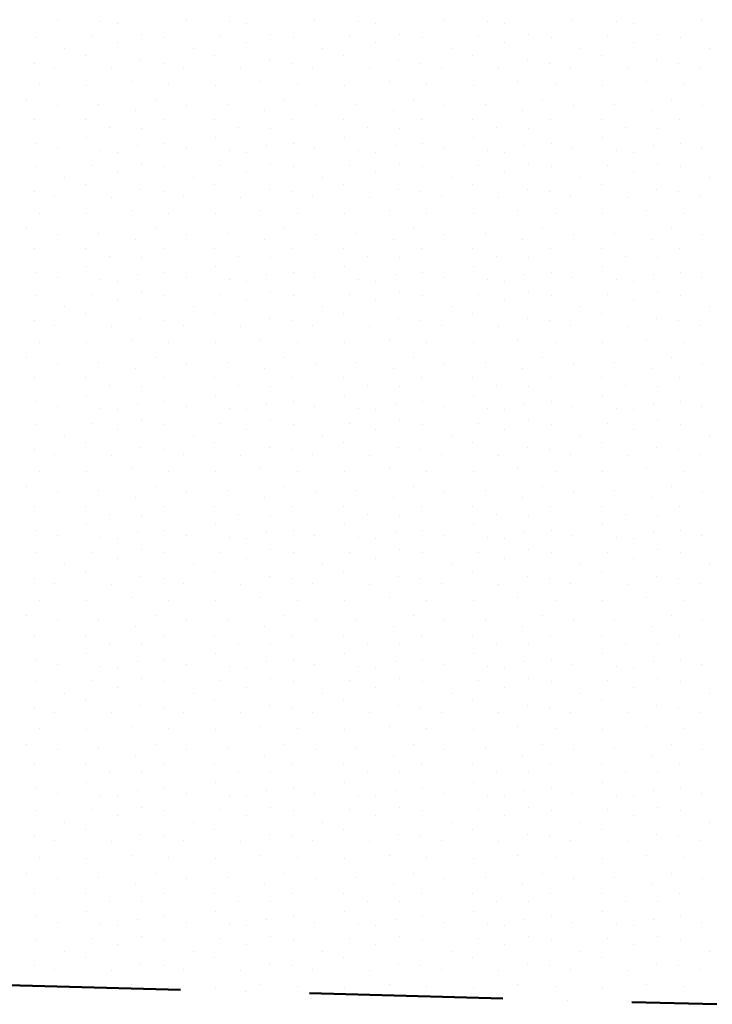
# Model space of a CAD drawing. Header units: millimetres. Extents: x -211955 to 157391, y -241491 to 94238.
# Tile 56 of 138: x 2918 to 3992, y -67012 to -65485. Entities that reach past the tile are written whole.
import ezdxf

# ---------------------------------------------------------------- set-up
doc = ezdxf.new("R2010")
doc.units = ezdxf.units.MM
doc.linetypes.add('Cerchovana_1', pattern=[500, 300, -100, 0, -100])
doc.layers.add('XR$3$SITUACE - BOURÁNÍ_1', color=7, linetype='Continuous', lineweight=25)

# ---------------------------------------------------------------- blocks, each defined once
blk = doc.blocks.new('VZOR_0')
at = {"layer": 'XR$3$SITUACE - BOURÁNÍ_1', "color": 204, "linetype": 'Continuous', "lineweight": 13}
for p, q in [((2975.4, -65484.6), (2975.4, -65484.6)), ((3043.4, -65487.8), (3043.4, -65487.8)), ((3069.8, -65490), (3069.8, -65490)), ((3175.4, -65484.6), (3175.4, -65484.6)), ((3243.4, -65487.8), (3243.4, -65487.8)), ((3269.8, -65490), (3269.8, -65490)), ((3375.4, -65484.6), (3375.4, -65484.6)), ((3443.4, -65487.8), (3443.4, -65487.8)), ((3469.8, -65490), (3469.8, -65490)), ((3575.4, -65484.6), (3575.4, -65484.6)), ((3643.4, -65487.8), (3643.4, -65487.8)), ((3669.8, -65490), (3669.8, -65490)), ((3775.4, -65484.6), (3775.4, -65484.6)), ((3843.4, -65487.8), (3843.4, -65487.8)), ((3869.8, -65490), (3869.8, -65490)), ((3975.4, -65484.6), (3975.4, -65484.6)), ((2942.8, -65511.8), (2942.8, -65511.8)), ((3028.8, -65510.4), (3028.8, -65510.4)), ((3068.8, -65519.8), (3068.8, -65519.8)), ((3107, -65507), (3107, -65507)), ((3142.8, -65511.8), (3142.8, -65511.8)), ((3228.8, -65510.4), (3228.8, -65510.4)), ((3268.8, -65519.8), (3268.8, -65519.8)), ((3307, -65507), (3307, -65507)), ((3342.8, -65511.8), (3342.8, -65511.8)), ((3428.8, -65510.4), (3428.8, -65510.4)), ((3468.8, -65519.8), (3468.8, -65519.8)), ((3507, -65507), (3507, -65507)), ((3542.8, -65511.8), (3542.8, -65511.8)), ((3628.8, -65510.4), (3628.8, -65510.4)), ((3668.8, -65519.8), (3668.8, -65519.8)), ((3707, -65507), (3707, -65507)), ((3742.8, -65511.8), (3742.8, -65511.8)), ((3828.8, -65510.4), (3828.8, -65510.4)), ((3868.8, -65519.8), (3868.8, -65519.8)), ((3907, -65507), (3907, -65507)), ((3942.8, -65511.8), (3942.8, -65511.8)), ((2987, -65529.6), (2987, -65529.6)), ((3187, -65529.6), (3187, -65529.6)), ((3387, -65529.6), (3387, -65529.6)), ((3587, -65529.6), (3587, -65529.6)), ((3787, -65529.6), (3787, -65529.6)), ((3987, -65529.6), (3987, -65529.6)), ((2939.8, -65551.8), (2939.8, -65551.8)), ((3020, -65540), (3020, -65540)), ((3105.4, -65548.4), (3105.4, -65548.4)), ((3139.8, -65551.8), (3139.8, -65551.8)), ((3220, -65540), (3220, -65540)), ((3305.4, -65548.4), (3305.4, -65548.4)), ((3339.8, -65551.8), (3339.8, -65551.8)), ((3420, -65540), (3420, -65540)), ((3505.4, -65548.4), (3505.4, -65548.4)), ((3539.8, -65551.8), (3539.8, -65551.8)), ((3620, -65540), (3620, -65540)), ((3705.4, -65548.4), (3705.4, -65548.4)), ((3739.8, -65551.8), (3739.8, -65551.8)), ((3820, -65540), (3820, -65540)), ((3905.4, -65548.4), (3905.4, -65548.4)), ((3939.8, -65551.8), (3939.8, -65551.8)), ((2972, -65558.6), (2972, -65558.6)), ((3060, -65560), (3060, -65560)), ((3172, -65558.6), (3172, -65558.6)), ((3260, -65560), (3260, -65560)), ((3372, -65558.6), (3372, -65558.6)), ((3460, -65560), (3460, -65560)), ((3572, -65558.6), (3572, -65558.6)), ((3660, -65560), (3660, -65560)), ((3772, -65558.6), (3772, -65558.6)), ((3860, -65560), (3860, -65560)), ((3972, -65558.6), (3972, -65558.6)), ((3090.2, -65580.8), (3090.2, -65580.8)), ((3290.2, -65580.8), (3290.2, -65580.8)), ((3490.2, -65580.8), (3490.2, -65580.8)), ((3690.2, -65580.8), (3690.2, -65580.8)), ((3890.2, -65580.8), (3890.2, -65580.8)), ((2948.8, -65584.8), (2948.8, -65584.8)), ((3021.8, -65586), (3021.8, -65586)), ((3148.8, -65584.8), (3148.8, -65584.8)), ((3221.8, -65586), (3221.8, -65586)), ((3348.8, -65584.8), (3348.8, -65584.8)), ((3421.8, -65586), (3421.8, -65586)), ((3548.8, -65584.8), (3548.8, -65584.8)), ((3621.8, -65586), (3621.8, -65586)), ((3748.8, -65584.8), (3748.8, -65584.8)), ((3821.8, -65586), (3821.8, -65586)), ((3948.8, -65584.8), (3948.8, -65584.8)), ((2928, -65608.4), (2928, -65608.4)), ((3128, -65608.4), (3128, -65608.4)), ((3328, -65608.4), (3328, -65608.4)), ((3528, -65608.4), (3528, -65608.4)), ((3728, -65608.4), (3728, -65608.4)), ((3928, -65608.4), (3928, -65608.4)), ((2976.2, -65617.2), (2976.2, -65617.2)), ((3039.6, -65615.6), (3039.6, -65615.6)), ((3097.4, -65625.8), (3097.4, -65625.8)), ((3176.2, -65617.2), (3176.2, -65617.2)), ((3239.6, -65615.6), (3239.6, -65615.6)), ((3297.4, -65625.8), (3297.4, -65625.8)), ((3376.2, -65617.2), (3376.2, -65617.2)), ((3439.6, -65615.6), (3439.6, -65615.6)), ((3497.4, -65625.8), (3497.4, -65625.8)), ((3576.2, -65617.2), (3576.2, -65617.2)), ((3639.6, -65615.6), (3639.6, -65615.6)), ((3697.4, -65625.8), (3697.4, -65625.8)), ((3776.2, -65617.2), (3776.2, -65617.2)), ((3839.6, -65615.6), (3839.6, -65615.6)), ((3897.4, -65625.8), (3897.4, -65625.8)), ((3976.2, -65617.2), (3976.2, -65617.2)), ((2940, -65640), (2940, -65640)), ((3020, -65640), (3020, -65640)), ((3140, -65640), (3140, -65640)), ((3220, -65640), (3220, -65640)), ((3340, -65640), (3340, -65640)), ((3420, -65640), (3420, -65640)), ((3540, -65640), (3540, -65640)), ((3620, -65640), (3620, -65640)), ((3740, -65640), (3740, -65640)), ((3820, -65640), (3820, -65640)), ((3940, -65640), (3940, -65640)), ((3056.8, -65652.4), (3056.8, -65652.4)), ((3106.8, -65653), (3106.8, -65653)), ((3256.8, -65652.4), (3256.8, -65652.4)), ((3306.8, -65653), (3306.8, -65653)), ((3456.8, -65652.4), (3456.8, -65652.4)), ((3506.8, -65653), (3506.8, -65653)), ((3656.8, -65652.4), (3656.8, -65652.4)), ((3706.8, -65653), (3706.8, -65653)), ((3856.8, -65652.4), (3856.8, -65652.4)), ((3906.8, -65653), (3906.8, -65653)), ((3020.6, -65668), (3020.6, -65668)), ((3220.6, -65668), (3220.6, -65668)), ((3420.6, -65668), (3420.6, -65668)), ((3620.6, -65668), (3620.6, -65668)), ((3820.6, -65668), (3820.6, -65668)), ((2941.8, -65676.4), (2941.8, -65676.4)), ((2975.4, -65684.6), (2975.4, -65684.6)), ((3043.4, -65687.8), (3043.4, -65687.8)), ((3069.8, -65690), (3069.8, -65690)), ((3100, -65680), (3100, -65680)), ((3141.8, -65676.4), (3141.8, -65676.4)), ((3175.4, -65684.6), (3175.4, -65684.6)), ((3243.4, -65687.8), (3243.4, -65687.8)), ((3269.8, -65690), (3269.8, -65690)), ((3300, -65680), (3300, -65680)), ((3341.8, -65676.4), (3341.8, -65676.4)), ((3375.4, -65684.6), (3375.4, -65684.6)), ((3443.4, -65687.8), (3443.4, -65687.8)), ((3469.8, -65690), (3469.8, -65690)), ((3500, -65680), (3500, -65680)), ((3541.8, -65676.4), (3541.8, -65676.4)), ((3575.4, -65684.6), (3575.4, -65684.6)), ((3643.4, -65687.8), (3643.4, -65687.8)), ((3669.8, -65690), (3669.8, -65690)), ((3700, -65680), (3700, -65680)), ((3741.8, -65676.4), (3741.8, -65676.4)), ((3775.4, -65684.6), (3775.4, -65684.6)), ((3843.4, -65687.8), (3843.4, -65687.8)), ((3869.8, -65690), (3869.8, -65690)), ((3900, -65680), (3900, -65680)), ((3941.8, -65676.4), (3941.8, -65676.4)), ((3975.4, -65684.6), (3975.4, -65684.6)), ((2942.8, -65711.8), (2942.8, -65711.8)), ((3028.8, -65710.4), (3028.8, -65710.4)), ((3068.8, -65719.8), (3068.8, -65719.8)), ((3107, -65707), (3107, -65707)), ((3142.8, -65711.8), (3142.8, -65711.8)), ((3228.8, -65710.4), (3228.8, -65710.4)), ((3268.8, -65719.8), (3268.8, -65719.8)), ((3307, -65707), (3307, -65707)), ((3342.8, -65711.8), (3342.8, -65711.8)), ((3428.8, -65710.4), (3428.8, -65710.4)), ((3468.8, -65719.8), (3468.8, -65719.8)), ((3507, -65707), (3507, -65707)), ((3542.8, -65711.8), (3542.8, -65711.8)), ((3628.8, -65710.4), (3628.8, -65710.4)), ((3668.8, -65719.8), (3668.8, -65719.8)), ((3707, -65707), (3707, -65707)), ((3742.8, -65711.8), (3742.8, -65711.8)), ((3828.8, -65710.4), (3828.8, -65710.4)), ((3868.8, -65719.8), (3868.8, -65719.8)), ((3907, -65707), (3907, -65707)), ((3942.8, -65711.8), (3942.8, -65711.8)), ((2987, -65729.6), (2987, -65729.6)), ((3187, -65729.6), (3187, -65729.6)), ((3387, -65729.6), (3387, -65729.6)), ((3587, -65729.6), (3587, -65729.6)), ((3787, -65729.6), (3787, -65729.6)), ((3987, -65729.6), (3987, -65729.6)), ((3020, -65740), (3020, -65740)), ((3105.4, -65748.4), (3105.4, -65748.4)), ((3220, -65740), (3220, -65740)), ((3305.4, -65748.4), (3305.4, -65748.4)), ((3420, -65740), (3420, -65740)), ((3505.4, -65748.4), (3505.4, -65748.4)), ((3620, -65740), (3620, -65740)), ((3705.4, -65748.4), (3705.4, -65748.4)), ((3820, -65740), (3820, -65740)), ((3905.4, -65748.4), (3905.4, -65748.4)), ((2939.8, -65751.8), (2939.8, -65751.8)), ((2972, -65758.6), (2972, -65758.6)), ((3060, -65760), (3060, -65760)), ((3139.8, -65751.8), (3139.8, -65751.8)), ((3172, -65758.6), (3172, -65758.6)), ((3260, -65760), (3260, -65760)), ((3339.8, -65751.8), (3339.8, -65751.8)), ((3372, -65758.6), (3372, -65758.6)), ((3460, -65760), (3460, -65760)), ((3539.8, -65751.8), (3539.8, -65751.8)), ((3572, -65758.6), (3572, -65758.6)), ((3660, -65760), (3660, -65760)), ((3739.8, -65751.8), (3739.8, -65751.8)), ((3772, -65758.6), (3772, -65758.6)), ((3860, -65760), (3860, -65760)), ((3939.8, -65751.8), (3939.8, -65751.8)), ((3972, -65758.6), (3972, -65758.6)), ((3090.2, -65780.8), (3090.2, -65780.8)), ((3290.2, -65780.8), (3290.2, -65780.8)), ((3490.2, -65780.8), (3490.2, -65780.8)), ((3690.2, -65780.8), (3690.2, -65780.8)), ((3890.2, -65780.8), (3890.2, -65780.8)), ((2948.8, -65784.8), (2948.8, -65784.8)), ((3021.8, -65786), (3021.8, -65786)), ((3148.8, -65784.8), (3148.8, -65784.8)), ((3221.8, -65786), (3221.8, -65786)), ((3348.8, -65784.8), (3348.8, -65784.8)), ((3421.8, -65786), (3421.8, -65786)), ((3548.8, -65784.8), (3548.8, -65784.8)), ((3621.8, -65786), (3621.8, -65786)), ((3748.8, -65784.8), (3748.8, -65784.8)), ((3821.8, -65786), (3821.8, -65786)), ((3948.8, -65784.8), (3948.8, -65784.8)), ((2928, -65808.4), (2928, -65808.4)), ((3128, -65808.4), (3128, -65808.4)), ((3328, -65808.4), (3328, -65808.4)), ((3528, -65808.4), (3528, -65808.4)), ((3728, -65808.4), (3728, -65808.4)), ((3928, -65808.4), (3928, -65808.4)), ((2976.2, -65817.2), (2976.2, -65817.2)), ((3039.6, -65815.6), (3039.6, -65815.6)), ((3097.4, -65825.8), (3097.4, -65825.8)), ((3176.2, -65817.2), (3176.2, -65817.2)), ((3239.6, -65815.6), (3239.6, -65815.6)), ((3297.4, -65825.8), (3297.4, -65825.8)), ((3376.2, -65817.2), (3376.2, -65817.2)), ((3439.6, -65815.6), (3439.6, -65815.6)), ((3497.4, -65825.8), (3497.4, -65825.8)), ((3576.2, -65817.2), (3576.2, -65817.2)), ((3639.6, -65815.6), (3639.6, -65815.6)), ((3697.4, -65825.8), (3697.4, -65825.8)), ((3776.2, -65817.2), (3776.2, -65817.2)), ((3839.6, -65815.6), (3839.6, -65815.6)), ((3897.4, -65825.8), (3897.4, -65825.8)), ((3976.2, -65817.2), (3976.2, -65817.2)), ((2940, -65840), (2940, -65840)), ((3020, -65840), (3020, -65840)), ((3140, -65840), (3140, -65840)), ((3220, -65840), (3220, -65840)), ((3340, -65840), (3340, -65840)), ((3420, -65840), (3420, -65840)), ((3540, -65840), (3540, -65840)), ((3620, -65840), (3620, -65840)), ((3740, -65840), (3740, -65840)), ((3820, -65840), (3820, -65840)), ((3940, -65840), (3940, -65840)), ((3056.8, -65852.4), (3056.8, -65852.4)), ((3106.8, -65853), (3106.8, -65853)), ((3256.8, -65852.4), (3256.8, -65852.4)), ((3306.8, -65853), (3306.8, -65853)), ((3456.8, -65852.4), (3456.8, -65852.4)), ((3506.8, -65853), (3506.8, -65853)), ((3656.8, -65852.4), (3656.8, -65852.4)), ((3706.8, -65853), (3706.8, -65853)), ((3856.8, -65852.4), (3856.8, -65852.4)), ((3906.8, -65853), (3906.8, -65853)), ((3020.6, -65868), (3020.6, -65868)), ((3220.6, -65868), (3220.6, -65868)), ((3420.6, -65868), (3420.6, -65868)), ((3620.6, -65868), (3620.6, -65868)), ((3820.6, -65868), (3820.6, -65868)), ((2941.8, -65876.4), (2941.8, -65876.4)), ((2975.4, -65884.6), (2975.4, -65884.6)), ((3043.4, -65887.8), (3043.4, -65887.8)), ((3100, -65880), (3100, -65880)), ((3141.8, -65876.4), (3141.8, -65876.4)), ((3175.4, -65884.6), (3175.4, -65884.6)), ((3243.4, -65887.8), (3243.4, -65887.8)), ((3300, -65880), (3300, -65880)), ((3341.8, -65876.4), (3341.8, -65876.4)), ((3375.4, -65884.6), (3375.4, -65884.6)), ((3443.4, -65887.8), (3443.4, -65887.8)), ((3500, -65880), (3500, -65880)), ((3541.8, -65876.4), (3541.8, -65876.4)), ((3575.4, -65884.6), (3575.4, -65884.6)), ((3643.4, -65887.8), (3643.4, -65887.8)), ((3700, -65880), (3700, -65880)), ((3741.8, -65876.4), (3741.8, -65876.4)), ((3775.4, -65884.6), (3775.4, -65884.6)), ((3843.4, -65887.8), (3843.4, -65887.8)), ((3900, -65880), (3900, -65880)), ((3941.8, -65876.4), (3941.8, -65876.4)), ((3975.4, -65884.6), (3975.4, -65884.6)), ((3069.8, -65890), (3069.8, -65890)), ((3269.8, -65890), (3269.8, -65890)), ((3469.8, -65890), (3469.8, -65890)), ((3669.8, -65890), (3669.8, -65890)), ((3869.8, -65890), (3869.8, -65890)), ((2942.8, -65911.8), (2942.8, -65911.8)), ((3028.8, -65910.4), (3028.8, -65910.4)), ((3107, -65907), (3107, -65907)), ((3142.8, -65911.8), (3142.8, -65911.8)), ((3228.8, -65910.4), (3228.8, -65910.4)), ((3307, -65907), (3307, -65907)), ((3342.8, -65911.8), (3342.8, -65911.8)), ((3428.8, -65910.4), (3428.8, -65910.4)), ((3507, -65907), (3507, -65907)), ((3542.8, -65911.8), (3542.8, -65911.8)), ((3628.8, -65910.4), (3628.8, -65910.4)), ((3707, -65907), (3707, -65907)), ((3742.8, -65911.8), (3742.8, -65911.8)), ((3828.8, -65910.4), (3828.8, -65910.4)), ((3907, -65907), (3907, -65907)), ((3942.8, -65911.8), (3942.8, -65911.8)), ((2987, -65929.6), (2987, -65929.6)), ((3068.8, -65919.8), (3068.8, -65919.8)), ((3187, -65929.6), (3187, -65929.6)), ((3268.8, -65919.8), (3268.8, -65919.8)), ((3387, -65929.6), (3387, -65929.6)), ((3468.8, -65919.8), (3468.8, -65919.8)), ((3587, -65929.6), (3587, -65929.6)), ((3668.8, -65919.8), (3668.8, -65919.8)), ((3787, -65929.6), (3787, -65929.6)), ((3868.8, -65919.8), (3868.8, -65919.8)), ((3987, -65929.6), (3987, -65929.6)), ((3020, -65940), (3020, -65940)), ((3105.4, -65948.4), (3105.4, -65948.4)), ((3220, -65940), (3220, -65940)), ((3305.4, -65948.4), (3305.4, -65948.4)), ((3420, -65940), (3420, -65940)), ((3505.4, -65948.4), (3505.4, -65948.4)), ((3620, -65940), (3620, -65940)), ((3705.4, -65948.4), (3705.4, -65948.4)), ((3820, -65940), (3820, -65940)), ((3905.4, -65948.4), (3905.4, -65948.4)), ((2939.8, -65951.8), (2939.8, -65951.8)), ((2972, -65958.6), (2972, -65958.6)), ((3060, -65960), (3060, -65960)), ((3139.8, -65951.8), (3139.8, -65951.8)), ((3172, -65958.6), (3172, -65958.6)), ((3260, -65960), (3260, -65960)), ((3339.8, -65951.8), (3339.8, -65951.8)), ((3372, -65958.6), (3372, -65958.6)), ((3460, -65960), (3460, -65960)), ((3539.8, -65951.8), (3539.8, -65951.8)), ((3572, -65958.6), (3572, -65958.6)), ((3660, -65960), (3660, -65960)), ((3739.8, -65951.8), (3739.8, -65951.8)), ((3772, -65958.6), (3772, -65958.6)), ((3860, -65960), (3860, -65960)), ((3939.8, -65951.8), (3939.8, -65951.8)), ((3972, -65958.6), (3972, -65958.6)), ((2948.8, -65984.8), (2948.8, -65984.8)), ((3021.8, -65986), (3021.8, -65986)), ((3090.2, -65980.8), (3090.2, -65980.8)), ((3148.8, -65984.8), (3148.8, -65984.8)), ((3221.8, -65986), (3221.8, -65986)), ((3290.2, -65980.8), (3290.2, -65980.8)), ((3348.8, -65984.8), (3348.8, -65984.8)), ((3421.8, -65986), (3421.8, -65986)), ((3490.2, -65980.8), (3490.2, -65980.8)), ((3548.8, -65984.8), (3548.8, -65984.8)), ((3621.8, -65986), (3621.8, -65986)), ((3690.2, -65980.8), (3690.2, -65980.8)), ((3748.8, -65984.8), (3748.8, -65984.8)), ((3821.8, -65986), (3821.8, -65986)), ((3890.2, -65980.8), (3890.2, -65980.8)), ((3948.8, -65984.8), (3948.8, -65984.8)), ((2928, -66008.4), (2928, -66008.4)), ((3128, -66008.4), (3128, -66008.4)), ((3328, -66008.4), (3328, -66008.4)), ((3528, -66008.4), (3528, -66008.4)), ((3728, -66008.4), (3728, -66008.4)), ((3928, -66008.4), (3928, -66008.4)), ((2976.2, -66017.2), (2976.2, -66017.2)), ((3039.6, -66015.6), (3039.6, -66015.6)), ((3097.4, -66025.8), (3097.4, -66025.8)), ((3176.2, -66017.2), (3176.2, -66017.2)), ((3239.6, -66015.6), (3239.6, -66015.6)), ((3297.4, -66025.8), (3297.4, -66025.8)), ((3376.2, -66017.2), (3376.2, -66017.2)), ((3439.6, -66015.6), (3439.6, -66015.6)), ((3497.4, -66025.8), (3497.4, -66025.8)), ((3576.2, -66017.2), (3576.2, -66017.2)), ((3639.6, -66015.6), (3639.6, -66015.6)), ((3697.4, -66025.8), (3697.4, -66025.8)), ((3776.2, -66017.2), (3776.2, -66017.2)), ((3839.6, -66015.6), (3839.6, -66015.6)), ((3897.4, -66025.8), (3897.4, -66025.8)), ((3976.2, -66017.2), (3976.2, -66017.2)), ((2940, -66040), (2940, -66040)), ((3020, -66040), (3020, -66040)), ((3140, -66040), (3140, -66040)), ((3220, -66040), (3220, -66040)), ((3340, -66040), (3340, -66040)), ((3420, -66040), (3420, -66040)), ((3540, -66040), (3540, -66040)), ((3620, -66040), (3620, -66040)), ((3740, -66040), (3740, -66040)), ((3820, -66040), (3820, -66040)), ((3940, -66040), (3940, -66040)), ((3056.8, -66052.4), (3056.8, -66052.4)), ((3106.8, -66053), (3106.8, -66053)), ((3256.8, -66052.4), (3256.8, -66052.4)), ((3306.8, -66053), (3306.8, -66053)), ((3456.8, -66052.4), (3456.8, -66052.4)), ((3506.8, -66053), (3506.8, -66053)), ((3656.8, -66052.4), (3656.8, -66052.4)), ((3706.8, -66053), (3706.8, -66053)), ((3856.8, -66052.4), (3856.8, -66052.4)), ((3906.8, -66053), (3906.8, -66053)), ((3020.6, -66068), (3020.6, -66068)), ((3220.6, -66068), (3220.6, -66068)), ((3420.6, -66068), (3420.6, -66068)), ((3620.6, -66068), (3620.6, -66068)), ((3820.6, -66068), (3820.6, -66068)), ((2941.8, -66076.4), (2941.8, -66076.4)), ((2975.4, -66084.6), (2975.4, -66084.6)), ((3100, -66080), (3100, -66080)), ((3141.8, -66076.4), (3141.8, -66076.4)), ((3175.4, -66084.6), (3175.4, -66084.6)), ((3300, -66080), (3300, -66080)), ((3341.8, -66076.4), (3341.8, -66076.4)), ((3375.4, -66084.6), (3375.4, -66084.6)), ((3500, -66080), (3500, -66080)), ((3541.8, -66076.4), (3541.8, -66076.4)), ((3575.4, -66084.6), (3575.4, -66084.6)), ((3700, -66080), (3700, -66080)), ((3741.8, -66076.4), (3741.8, -66076.4)), ((3775.4, -66084.6), (3775.4, -66084.6)), ((3900, -66080), (3900, -66080)), ((3941.8, -66076.4), (3941.8, -66076.4)), ((3975.4, -66084.6), (3975.4, -66084.6)), ((3043.4, -66087.8), (3043.4, -66087.8)), ((3069.8, -66090), (3069.8, -66090)), ((3243.4, -66087.8), (3243.4, -66087.8)), ((3269.8, -66090), (3269.8, -66090)), ((3443.4, -66087.8), (3443.4, -66087.8)), ((3469.8, -66090), (3469.8, -66090)), ((3643.4, -66087.8), (3643.4, -66087.8)), ((3669.8, -66090), (3669.8, -66090)), ((3843.4, -66087.8), (3843.4, -66087.8)), ((3869.8, -66090), (3869.8, -66090)), ((2942.8, -66111.8), (2942.8, -66111.8)), ((3028.8, -66110.4), (3028.8, -66110.4)), ((3107, -66107), (3107, -66107)), ((3142.8, -66111.8), (3142.8, -66111.8)), ((3228.8, -66110.4), (3228.8, -66110.4)), ((3307, -66107), (3307, -66107)), ((3342.8, -66111.8), (3342.8, -66111.8)), ((3428.8, -66110.4), (3428.8, -66110.4)), ((3507, -66107), (3507, -66107)), ((3542.8, -66111.8), (3542.8, -66111.8)), ((3628.8, -66110.4), (3628.8, -66110.4)), ((3707, -66107), (3707, -66107)), ((3742.8, -66111.8), (3742.8, -66111.8)), ((3828.8, -66110.4), (3828.8, -66110.4)), ((3907, -66107), (3907, -66107)), ((3942.8, -66111.8), (3942.8, -66111.8)), ((2987, -66129.6), (2987, -66129.6)), ((3068.8, -66119.8), (3068.8, -66119.8)), ((3187, -66129.6), (3187, -66129.6)), ((3268.8, -66119.8), (3268.8, -66119.8)), ((3387, -66129.6), (3387, -66129.6)), ((3468.8, -66119.8), (3468.8, -66119.8)), ((3587, -66129.6), (3587, -66129.6)), ((3668.8, -66119.8), (3668.8, -66119.8)), ((3787, -66129.6), (3787, -66129.6)), ((3868.8, -66119.8), (3868.8, -66119.8)), ((3987, -66129.6), (3987, -66129.6)), ((3020, -66140), (3020, -66140)), ((3105.4, -66148.4), (3105.4, -66148.4)), ((3220, -66140), (3220, -66140)), ((3305.4, -66148.4), (3305.4, -66148.4)), ((3420, -66140), (3420, -66140)), ((3505.4, -66148.4), (3505.4, -66148.4)), ((3620, -66140), (3620, -66140)), ((3705.4, -66148.4), (3705.4, -66148.4)), ((3820, -66140), (3820, -66140)), ((3905.4, -66148.4), (3905.4, -66148.4)), ((2939.8, -66151.8), (2939.8, -66151.8)), ((2972, -66158.6), (2972, -66158.6)), ((3060, -66160), (3060, -66160)), ((3139.8, -66151.8), (3139.8, -66151.8)), ((3172, -66158.6), (3172, -66158.6)), ((3260, -66160), (3260, -66160)), ((3339.8, -66151.8), (3339.8, -66151.8)), ((3372, -66158.6), (3372, -66158.6)), ((3460, -66160), (3460, -66160)), ((3539.8, -66151.8), (3539.8, -66151.8)), ((3572, -66158.6), (3572, -66158.6)), ((3660, -66160), (3660, -66160)), ((3739.8, -66151.8), (3739.8, -66151.8)), ((3772, -66158.6), (3772, -66158.6)), ((3860, -66160), (3860, -66160)), ((3939.8, -66151.8), (3939.8, -66151.8)), ((3972, -66158.6), (3972, -66158.6)), ((2948.8, -66184.8), (2948.8, -66184.8)), ((3021.8, -66186), (3021.8, -66186)), ((3090.2, -66180.8), (3090.2, -66180.8)), ((3148.8, -66184.8), (3148.8, -66184.8)), ((3221.8, -66186), (3221.8, -66186)), ((3290.2, -66180.8), (3290.2, -66180.8)), ((3348.8, -66184.8), (3348.8, -66184.8)), ((3421.8, -66186), (3421.8, -66186)), ((3490.2, -66180.8), (3490.2, -66180.8)), ((3548.8, -66184.8), (3548.8, -66184.8)), ((3621.8, -66186), (3621.8, -66186)), ((3690.2, -66180.8), (3690.2, -66180.8)), ((3748.8, -66184.8), (3748.8, -66184.8)), ((3821.8, -66186), (3821.8, -66186)), ((3890.2, -66180.8), (3890.2, -66180.8)), ((3948.8, -66184.8), (3948.8, -66184.8)), ((2928, -66208.4), (2928, -66208.4)), ((3128, -66208.4), (3128, -66208.4)), ((3328, -66208.4), (3328, -66208.4)), ((3528, -66208.4), (3528, -66208.4)), ((3728, -66208.4), (3728, -66208.4)), ((3928, -66208.4), (3928, -66208.4)), ((2976.2, -66217.2), (2976.2, -66217.2)), ((3039.6, -66215.6), (3039.6, -66215.6)), ((3176.2, -66217.2), (3176.2, -66217.2)), ((3239.6, -66215.6), (3239.6, -66215.6)), ((3376.2, -66217.2), (3376.2, -66217.2)), ((3439.6, -66215.6), (3439.6, -66215.6)), ((3576.2, -66217.2), (3576.2, -66217.2)), ((3639.6, -66215.6), (3639.6, -66215.6)), ((3776.2, -66217.2), (3776.2, -66217.2)), ((3839.6, -66215.6), (3839.6, -66215.6)), ((3976.2, -66217.2), (3976.2, -66217.2)), ((2940, -66240), (2940, -66240)), ((3020, -66240), (3020, -66240)), ((3097.4, -66225.8), (3097.4, -66225.8)), ((3140, -66240), (3140, -66240)), ((3220, -66240), (3220, -66240)), ((3297.4, -66225.8), (3297.4, -66225.8)), ((3340, -66240), (3340, -66240)), ((3420, -66240), (3420, -66240)), ((3497.4, -66225.8), (3497.4, -66225.8)), ((3540, -66240), (3540, -66240)), ((3620, -66240), (3620, -66240)), ((3697.4, -66225.8), (3697.4, -66225.8)), ((3740, -66240), (3740, -66240)), ((3820, -66240), (3820, -66240)), ((3897.4, -66225.8), (3897.4, -66225.8)), ((3940, -66240), (3940, -66240)), ((3056.8, -66252.4), (3056.8, -66252.4)), ((3106.8, -66253), (3106.8, -66253)), ((3256.8, -66252.4), (3256.8, -66252.4)), ((3306.8, -66253), (3306.8, -66253)), ((3456.8, -66252.4), (3456.8, -66252.4)), ((3506.8, -66253), (3506.8, -66253)), ((3656.8, -66252.4), (3656.8, -66252.4)), ((3706.8, -66253), (3706.8, -66253)), ((3856.8, -66252.4), (3856.8, -66252.4)), ((3906.8, -66253), (3906.8, -66253)), ((3020.6, -66268), (3020.6, -66268)), ((3220.6, -66268), (3220.6, -66268)), ((3420.6, -66268), (3420.6, -66268)), ((3620.6, -66268), (3620.6, -66268)), ((3820.6, -66268), (3820.6, -66268)), ((2941.8, -66276.4), (2941.8, -66276.4)), ((2975.4, -66284.6), (2975.4, -66284.6)), ((3100, -66280), (3100, -66280)), ((3141.8, -66276.4), (3141.8, -66276.4)), ((3175.4, -66284.6), (3175.4, -66284.6)), ((3300, -66280), (3300, -66280)), ((3341.8, -66276.4), (3341.8, -66276.4)), ((3375.4, -66284.6), (3375.4, -66284.6)), ((3500, -66280), (3500, -66280)), ((3541.8, -66276.4), (3541.8, -66276.4)), ((3575.4, -66284.6), (3575.4, -66284.6)), ((3700, -66280), (3700, -66280)), ((3741.8, -66276.4), (3741.8, -66276.4)), ((3775.4, -66284.6), (3775.4, -66284.6)), ((3900, -66280), (3900, -66280)), ((3941.8, -66276.4), (3941.8, -66276.4)), ((3975.4, -66284.6), (3975.4, -66284.6)), ((3043.4, -66287.8), (3043.4, -66287.8)), ((3069.8, -66290), (3069.8, -66290)), ((3243.4, -66287.8), (3243.4, -66287.8)), ((3269.8, -66290), (3269.8, -66290)), ((3443.4, -66287.8), (3443.4, -66287.8)), ((3469.8, -66290), (3469.8, -66290)), ((3643.4, -66287.8), (3643.4, -66287.8)), ((3669.8, -66290), (3669.8, -66290)), ((3843.4, -66287.8), (3843.4, -66287.8)), ((3869.8, -66290), (3869.8, -66290)), ((2942.8, -66311.8), (2942.8, -66311.8)), ((3028.8, -66310.4), (3028.8, -66310.4)), ((3107, -66307), (3107, -66307)), ((3142.8, -66311.8), (3142.8, -66311.8)), ((3228.8, -66310.4), (3228.8, -66310.4)), ((3307, -66307), (3307, -66307)), ((3342.8, -66311.8), (3342.8, -66311.8)), ((3428.8, -66310.4), (3428.8, -66310.4)), ((3507, -66307), (3507, -66307)), ((3542.8, -66311.8), (3542.8, -66311.8)), ((3628.8, -66310.4), (3628.8, -66310.4)), ((3707, -66307), (3707, -66307)), ((3742.8, -66311.8), (3742.8, -66311.8)), ((3828.8, -66310.4), (3828.8, -66310.4)), ((3907, -66307), (3907, -66307)), ((3942.8, -66311.8), (3942.8, -66311.8)), ((2987, -66329.6), (2987, -66329.6)), ((3068.8, -66319.8), (3068.8, -66319.8)), ((3187, -66329.6), (3187, -66329.6)), ((3268.8, -66319.8), (3268.8, -66319.8)), ((3387, -66329.6), (3387, -66329.6)), ((3468.8, -66319.8), (3468.8, -66319.8)), ((3587, -66329.6), (3587, -66329.6)), ((3668.8, -66319.8), (3668.8, -66319.8)), ((3787, -66329.6), (3787, -66329.6)), ((3868.8, -66319.8), (3868.8, -66319.8)), ((3987, -66329.6), (3987, -66329.6)), ((3020, -66340), (3020, -66340)), ((3220, -66340), (3220, -66340)), ((3420, -66340), (3420, -66340)), ((3620, -66340), (3620, -66340)), ((3820, -66340), (3820, -66340)), ((2939.8, -66351.8), (2939.8, -66351.8)), ((2972, -66358.6), (2972, -66358.6)), ((3060, -66360), (3060, -66360)), ((3105.4, -66348.4), (3105.4, -66348.4)), ((3139.8, -66351.8), (3139.8, -66351.8)), ((3172, -66358.6), (3172, -66358.6)), ((3260, -66360), (3260, -66360)), ((3305.4, -66348.4), (3305.4, -66348.4)), ((3339.8, -66351.8), (3339.8, -66351.8)), ((3372, -66358.6), (3372, -66358.6)), ((3460, -66360), (3460, -66360)), ((3505.4, -66348.4), (3505.4, -66348.4)), ((3539.8, -66351.8), (3539.8, -66351.8)), ((3572, -66358.6), (3572, -66358.6)), ((3660, -66360), (3660, -66360)), ((3705.4, -66348.4), (3705.4, -66348.4)), ((3739.8, -66351.8), (3739.8, -66351.8)), ((3772, -66358.6), (3772, -66358.6)), ((3860, -66360), (3860, -66360)), ((3905.4, -66348.4), (3905.4, -66348.4)), ((3939.8, -66351.8), (3939.8, -66351.8)), ((3972, -66358.6), (3972, -66358.6)), ((2948.8, -66384.8), (2948.8, -66384.8)), ((3021.8, -66386), (3021.8, -66386)), ((3090.2, -66380.8), (3090.2, -66380.8)), ((3148.8, -66384.8), (3148.8, -66384.8)), ((3221.8, -66386), (3221.8, -66386)), ((3290.2, -66380.8), (3290.2, -66380.8)), ((3348.8, -66384.8), (3348.8, -66384.8)), ((3421.8, -66386), (3421.8, -66386)), ((3490.2, -66380.8), (3490.2, -66380.8)), ((3548.8, -66384.8), (3548.8, -66384.8)), ((3621.8, -66386), (3621.8, -66386)), ((3690.2, -66380.8), (3690.2, -66380.8)), ((3748.8, -66384.8), (3748.8, -66384.8)), ((3821.8, -66386), (3821.8, -66386)), ((3890.2, -66380.8), (3890.2, -66380.8)), ((3948.8, -66384.8), (3948.8, -66384.8)), ((2928, -66408.4), (2928, -66408.4)), ((2976.2, -66417.2), (2976.2, -66417.2)), ((3039.6, -66415.6), (3039.6, -66415.6)), ((3128, -66408.4), (3128, -66408.4)), ((3176.2, -66417.2), (3176.2, -66417.2)), ((3239.6, -66415.6), (3239.6, -66415.6)), ((3328, -66408.4), (3328, -66408.4)), ((3376.2, -66417.2), (3376.2, -66417.2)), ((3439.6, -66415.6), (3439.6, -66415.6)), ((3528, -66408.4), (3528, -66408.4)), ((3576.2, -66417.2), (3576.2, -66417.2)), ((3639.6, -66415.6), (3639.6, -66415.6)), ((3728, -66408.4), (3728, -66408.4)), ((3776.2, -66417.2), (3776.2, -66417.2)), ((3839.6, -66415.6), (3839.6, -66415.6)), ((3928, -66408.4), (3928, -66408.4)), ((3976.2, -66417.2), (3976.2, -66417.2)), ((3097.4, -66425.8), (3097.4, -66425.8)), ((3297.4, -66425.8), (3297.4, -66425.8)), ((3497.4, -66425.8), (3497.4, -66425.8)), ((3697.4, -66425.8), (3697.4, -66425.8)), ((3897.4, -66425.8), (3897.4, -66425.8)), ((2940, -66440), (2940, -66440)), ((3020, -66440), (3020, -66440)), ((3056.8, -66452.4), (3056.8, -66452.4)), ((3106.8, -66453), (3106.8, -66453)), ((3140, -66440), (3140, -66440)), ((3220, -66440), (3220, -66440)), ((3256.8, -66452.4), (3256.8, -66452.4)), ((3306.8, -66453), (3306.8, -66453)), ((3340, -66440), (3340, -66440)), ((3420, -66440), (3420, -66440)), ((3456.8, -66452.4), (3456.8, -66452.4)), ((3506.8, -66453), (3506.8, -66453)), ((3540, -66440), (3540, -66440)), ((3620, -66440), (3620, -66440)), ((3656.8, -66452.4), (3656.8, -66452.4)), ((3706.8, -66453), (3706.8, -66453)), ((3740, -66440), (3740, -66440)), ((3820, -66440), (3820, -66440)), ((3856.8, -66452.4), (3856.8, -66452.4)), ((3906.8, -66453), (3906.8, -66453)), ((3940, -66440), (3940, -66440)), ((3020.6, -66468), (3020.6, -66468)), ((3220.6, -66468), (3220.6, -66468)), ((3420.6, -66468), (3420.6, -66468)), ((3620.6, -66468), (3620.6, -66468)), ((3820.6, -66468), (3820.6, -66468)), ((2941.8, -66476.4), (2941.8, -66476.4)), ((3100, -66480), (3100, -66480)), ((3141.8, -66476.4), (3141.8, -66476.4)), ((3300, -66480), (3300, -66480)), ((3341.8, -66476.4), (3341.8, -66476.4)), ((3500, -66480), (3500, -66480)), ((3541.8, -66476.4), (3541.8, -66476.4)), ((3700, -66480), (3700, -66480)), ((3741.8, -66476.4), (3741.8, -66476.4)), ((3900, -66480), (3900, -66480)), ((3941.8, -66476.4), (3941.8, -66476.4)), ((2975.4, -66484.6), (2975.4, -66484.6)), ((3043.4, -66487.8), (3043.4, -66487.8)), ((3069.8, -66490), (3069.8, -66490)), ((3175.4, -66484.6), (3175.4, -66484.6)), ((3243.4, -66487.8), (3243.4, -66487.8)), ((3269.8, -66490), (3269.8, -66490)), ((3375.4, -66484.6), (3375.4, -66484.6)), ((3443.4, -66487.8), (3443.4, -66487.8)), ((3469.8, -66490), (3469.8, -66490)), ((3575.4, -66484.6), (3575.4, -66484.6)), ((3643.4, -66487.8), (3643.4, -66487.8)), ((3669.8, -66490), (3669.8, -66490)), ((3775.4, -66484.6), (3775.4, -66484.6)), ((3843.4, -66487.8), (3843.4, -66487.8)), ((3869.8, -66490), (3869.8, -66490)), ((3975.4, -66484.6), (3975.4, -66484.6)), ((2942.8, -66511.8), (2942.8, -66511.8)), ((3028.8, -66510.4), (3028.8, -66510.4)), ((3107, -66507), (3107, -66507)), ((3142.8, -66511.8), (3142.8, -66511.8)), ((3228.8, -66510.4), (3228.8, -66510.4)), ((3307, -66507), (3307, -66507)), ((3342.8, -66511.8), (3342.8, -66511.8)), ((3428.8, -66510.4), (3428.8, -66510.4)), ((3507, -66507), (3507, -66507)), ((3542.8, -66511.8), (3542.8, -66511.8)), ((3628.8, -66510.4), (3628.8, -66510.4)), ((3707, -66507), (3707, -66507)), ((3742.8, -66511.8), (3742.8, -66511.8)), ((3828.8, -66510.4), (3828.8, -66510.4)), ((3907, -66507), (3907, -66507)), ((3942.8, -66511.8), (3942.8, -66511.8)), ((2987, -66529.6), (2987, -66529.6)), ((3068.8, -66519.8), (3068.8, -66519.8)), ((3187, -66529.6), (3187, -66529.6)), ((3268.8, -66519.8), (3268.8, -66519.8)), ((3387, -66529.6), (3387, -66529.6)), ((3468.8, -66519.8), (3468.8, -66519.8)), ((3587, -66529.6), (3587, -66529.6)), ((3668.8, -66519.8), (3668.8, -66519.8)), ((3787, -66529.6), (3787, -66529.6)), ((3868.8, -66519.8), (3868.8, -66519.8)), ((3987, -66529.6), (3987, -66529.6)), ((3020, -66540), (3020, -66540)), ((3220, -66540), (3220, -66540)), ((3420, -66540), (3420, -66540)), ((3620, -66540), (3620, -66540)), ((3820, -66540), (3820, -66540)), ((2939.8, -66551.8), (2939.8, -66551.8)), ((2972, -66558.6), (2972, -66558.6)), ((3060, -66560), (3060, -66560)), ((3105.4, -66548.4), (3105.4, -66548.4)), ((3139.8, -66551.8), (3139.8, -66551.8)), ((3172, -66558.6), (3172, -66558.6)), ((3260, -66560), (3260, -66560)), ((3305.4, -66548.4), (3305.4, -66548.4)), ((3339.8, -66551.8), (3339.8, -66551.8)), ((3372, -66558.6), (3372, -66558.6)), ((3460, -66560), (3460, -66560)), ((3505.4, -66548.4), (3505.4, -66548.4)), ((3539.8, -66551.8), (3539.8, -66551.8)), ((3572, -66558.6), (3572, -66558.6)), ((3660, -66560), (3660, -66560)), ((3705.4, -66548.4), (3705.4, -66548.4)), ((3739.8, -66551.8), (3739.8, -66551.8)), ((3772, -66558.6), (3772, -66558.6)), ((3860, -66560), (3860, -66560)), ((3905.4, -66548.4), (3905.4, -66548.4)), ((3939.8, -66551.8), (3939.8, -66551.8)), ((3972, -66558.6), (3972, -66558.6)), ((2948.8, -66584.8), (2948.8, -66584.8)), ((3021.8, -66586), (3021.8, -66586)), ((3090.2, -66580.8), (3090.2, -66580.8)), ((3148.8, -66584.8), (3148.8, -66584.8)), ((3221.8, -66586), (3221.8, -66586)), ((3290.2, -66580.8), (3290.2, -66580.8)), ((3348.8, -66584.8), (3348.8, -66584.8)), ((3421.8, -66586), (3421.8, -66586)), ((3490.2, -66580.8), (3490.2, -66580.8)), ((3548.8, -66584.8), (3548.8, -66584.8)), ((3621.8, -66586), (3621.8, -66586)), ((3690.2, -66580.8), (3690.2, -66580.8)), ((3748.8, -66584.8), (3748.8, -66584.8)), ((3821.8, -66586), (3821.8, -66586)), ((3890.2, -66580.8), (3890.2, -66580.8)), ((3948.8, -66584.8), (3948.8, -66584.8)), ((2928, -66608.4), (2928, -66608.4)), ((2976.2, -66617.2), (2976.2, -66617.2)), ((3039.6, -66615.6), (3039.6, -66615.6)), ((3128, -66608.4), (3128, -66608.4)), ((3176.2, -66617.2), (3176.2, -66617.2)), ((3239.6, -66615.6), (3239.6, -66615.6)), ((3328, -66608.4), (3328, -66608.4)), ((3376.2, -66617.2), (3376.2, -66617.2)), ((3439.6, -66615.6), (3439.6, -66615.6)), ((3528, -66608.4), (3528, -66608.4)), ((3576.2, -66617.2), (3576.2, -66617.2)), ((3639.6, -66615.6), (3639.6, -66615.6)), ((3728, -66608.4), (3728, -66608.4)), ((3776.2, -66617.2), (3776.2, -66617.2)), ((3839.6, -66615.6), (3839.6, -66615.6)), ((3928, -66608.4), (3928, -66608.4)), ((3976.2, -66617.2), (3976.2, -66617.2)), ((3097.4, -66625.8), (3097.4, -66625.8)), ((3297.4, -66625.8), (3297.4, -66625.8)), ((3497.4, -66625.8), (3497.4, -66625.8)), ((3697.4, -66625.8), (3697.4, -66625.8)), ((3897.4, -66625.8), (3897.4, -66625.8)), ((2940, -66640), (2940, -66640)), ((3020, -66640), (3020, -66640)), ((3056.8, -66652.4), (3056.8, -66652.4)), ((3140, -66640), (3140, -66640)), ((3220, -66640), (3220, -66640)), ((3256.8, -66652.4), (3256.8, -66652.4)), ((3340, -66640), (3340, -66640)), ((3420, -66640), (3420, -66640)), ((3456.8, -66652.4), (3456.8, -66652.4)), ((3540, -66640), (3540, -66640)), ((3620, -66640), (3620, -66640)), ((3656.8, -66652.4), (3656.8, -66652.4)), ((3740, -66640), (3740, -66640)), ((3820, -66640), (3820, -66640)), ((3856.8, -66652.4), (3856.8, -66652.4)), ((3940, -66640), (3940, -66640)), ((3106.8, -66653), (3106.8, -66653)), ((3306.8, -66653), (3306.8, -66653)), ((3506.8, -66653), (3506.8, -66653)), ((3706.8, -66653), (3706.8, -66653)), ((3906.8, -66653), (3906.8, -66653)), ((2941.8, -66676.4), (2941.8, -66676.4)), ((3020.6, -66668), (3020.6, -66668)), ((3100, -66680), (3100, -66680)), ((3141.8, -66676.4), (3141.8, -66676.4)), ((3220.6, -66668), (3220.6, -66668)), ((3300, -66680), (3300, -66680)), ((3341.8, -66676.4), (3341.8, -66676.4)), ((3420.6, -66668), (3420.6, -66668)), ((3500, -66680), (3500, -66680)), ((3541.8, -66676.4), (3541.8, -66676.4)), ((3620.6, -66668), (3620.6, -66668)), ((3700, -66680), (3700, -66680)), ((3741.8, -66676.4), (3741.8, -66676.4)), ((3820.6, -66668), (3820.6, -66668)), ((3900, -66680), (3900, -66680)), ((3941.8, -66676.4), (3941.8, -66676.4)), ((2975.4, -66684.6), (2975.4, -66684.6)), ((3043.4, -66687.8), (3043.4, -66687.8)), ((3069.8, -66690), (3069.8, -66690)), ((3175.4, -66684.6), (3175.4, -66684.6)), ((3243.4, -66687.8), (3243.4, -66687.8)), ((3269.8, -66690), (3269.8, -66690)), ((3375.4, -66684.6), (3375.4, -66684.6)), ((3443.4, -66687.8), (3443.4, -66687.8)), ((3469.8, -66690), (3469.8, -66690)), ((3575.4, -66684.6), (3575.4, -66684.6)), ((3643.4, -66687.8), (3643.4, -66687.8)), ((3669.8, -66690), (3669.8, -66690)), ((3775.4, -66684.6), (3775.4, -66684.6)), ((3843.4, -66687.8), (3843.4, -66687.8)), ((3869.8, -66690), (3869.8, -66690)), ((3975.4, -66684.6), (3975.4, -66684.6)), ((2942.8, -66711.8), (2942.8, -66711.8)), ((3028.8, -66710.4), (3028.8, -66710.4)), ((3107, -66707), (3107, -66707)), ((3142.8, -66711.8), (3142.8, -66711.8)), ((3228.8, -66710.4), (3228.8, -66710.4)), ((3307, -66707), (3307, -66707)), ((3342.8, -66711.8), (3342.8, -66711.8)), ((3428.8, -66710.4), (3428.8, -66710.4)), ((3507, -66707), (3507, -66707)), ((3542.8, -66711.8), (3542.8, -66711.8)), ((3628.8, -66710.4), (3628.8, -66710.4)), ((3707, -66707), (3707, -66707)), ((3742.8, -66711.8), (3742.8, -66711.8)), ((3828.8, -66710.4), (3828.8, -66710.4)), ((3907, -66707), (3907, -66707)), ((3942.8, -66711.8), (3942.8, -66711.8)), ((3068.8, -66719.8), (3068.8, -66719.8)), ((3268.8, -66719.8), (3268.8, -66719.8)), ((3468.8, -66719.8), (3468.8, -66719.8)), ((3668.8, -66719.8), (3668.8, -66719.8)), ((3868.8, -66719.8), (3868.8, -66719.8)), ((2987, -66729.6), (2987, -66729.6)), ((3020, -66740), (3020, -66740)), ((3187, -66729.6), (3187, -66729.6)), ((3220, -66740), (3220, -66740)), ((3387, -66729.6), (3387, -66729.6)), ((3420, -66740), (3420, -66740)), ((3587, -66729.6), (3587, -66729.6)), ((3620, -66740), (3620, -66740)), ((3787, -66729.6), (3787, -66729.6)), ((3820, -66740), (3820, -66740)), ((3987, -66729.6), (3987, -66729.6)), ((2939.8, -66751.8), (2939.8, -66751.8)), ((2972, -66758.6), (2972, -66758.6)), ((3105.4, -66748.4), (3105.4, -66748.4)), ((3139.8, -66751.8), (3139.8, -66751.8)), ((3172, -66758.6), (3172, -66758.6)), ((3305.4, -66748.4), (3305.4, -66748.4)), ((3339.8, -66751.8), (3339.8, -66751.8)), ((3372, -66758.6), (3372, -66758.6)), ((3505.4, -66748.4), (3505.4, -66748.4)), ((3539.8, -66751.8), (3539.8, -66751.8)), ((3572, -66758.6), (3572, -66758.6)), ((3705.4, -66748.4), (3705.4, -66748.4)), ((3739.8, -66751.8), (3739.8, -66751.8)), ((3772, -66758.6), (3772, -66758.6)), ((3905.4, -66748.4), (3905.4, -66748.4)), ((3939.8, -66751.8), (3939.8, -66751.8)), ((3972, -66758.6), (3972, -66758.6)), ((3060, -66760), (3060, -66760)), ((3260, -66760), (3260, -66760)), ((3460, -66760), (3460, -66760)), ((3660, -66760), (3660, -66760)), ((3860, -66760), (3860, -66760)), ((2948.8, -66784.8), (2948.8, -66784.8)), ((3021.8, -66786), (3021.8, -66786)), ((3090.2, -66780.8), (3090.2, -66780.8)), ((3148.8, -66784.8), (3148.8, -66784.8)), ((3221.8, -66786), (3221.8, -66786)), ((3290.2, -66780.8), (3290.2, -66780.8)), ((3348.8, -66784.8), (3348.8, -66784.8)), ((3421.8, -66786), (3421.8, -66786)), ((3490.2, -66780.8), (3490.2, -66780.8)), ((3548.8, -66784.8), (3548.8, -66784.8)), ((3621.8, -66786), (3621.8, -66786)), ((3690.2, -66780.8), (3690.2, -66780.8)), ((3748.8, -66784.8), (3748.8, -66784.8)), ((3821.8, -66786), (3821.8, -66786)), ((3890.2, -66780.8), (3890.2, -66780.8)), ((3948.8, -66784.8), (3948.8, -66784.8)), ((2928, -66808.4), (2928, -66808.4)), ((2976.2, -66817.2), (2976.2, -66817.2)), ((3039.6, -66815.6), (3039.6, -66815.6)), ((3128, -66808.4), (3128, -66808.4)), ((3176.2, -66817.2), (3176.2, -66817.2)), ((3239.6, -66815.6), (3239.6, -66815.6)), ((3328, -66808.4), (3328, -66808.4)), ((3376.2, -66817.2), (3376.2, -66817.2)), ((3439.6, -66815.6), (3439.6, -66815.6)), ((3528, -66808.4), (3528, -66808.4)), ((3576.2, -66817.2), (3576.2, -66817.2)), ((3639.6, -66815.6), (3639.6, -66815.6)), ((3728, -66808.4), (3728, -66808.4)), ((3776.2, -66817.2), (3776.2, -66817.2)), ((3839.6, -66815.6), (3839.6, -66815.6)), ((3928, -66808.4), (3928, -66808.4)), ((3976.2, -66817.2), (3976.2, -66817.2)), ((3097.4, -66825.8), (3097.4, -66825.8)), ((3297.4, -66825.8), (3297.4, -66825.8)), ((3497.4, -66825.8), (3497.4, -66825.8)), ((3697.4, -66825.8), (3697.4, -66825.8)), ((3897.4, -66825.8), (3897.4, -66825.8)), ((2940, -66840), (2940, -66840)), ((3020, -66840), (3020, -66840)), ((3140, -66840), (3140, -66840)), ((3220, -66840), (3220, -66840)), ((3340, -66840), (3340, -66840)), ((3420, -66840), (3420, -66840)), ((3540, -66840), (3540, -66840)), ((3620, -66840), (3620, -66840)), ((3740, -66840), (3740, -66840)), ((3820, -66840), (3820, -66840)), ((3940, -66840), (3940, -66840)), ((3056.8, -66852.4), (3056.8, -66852.4)), ((3106.8, -66853), (3106.8, -66853)), ((3256.8, -66852.4), (3256.8, -66852.4)), ((3306.8, -66853), (3306.8, -66853)), ((3456.8, -66852.4), (3456.8, -66852.4)), ((3506.8, -66853), (3506.8, -66853)), ((3656.8, -66852.4), (3656.8, -66852.4)), ((3706.8, -66853), (3706.8, -66853)), ((3856.8, -66852.4), (3856.8, -66852.4)), ((3906.8, -66853), (3906.8, -66853)), ((2941.8, -66876.4), (2941.8, -66876.4)), ((3020.6, -66868), (3020.6, -66868)), ((3100, -66880), (3100, -66880)), ((3141.8, -66876.4), (3141.8, -66876.4)), ((3220.6, -66868), (3220.6, -66868)), ((3300, -66880), (3300, -66880)), ((3341.8, -66876.4), (3341.8, -66876.4)), ((3420.6, -66868), (3420.6, -66868)), ((3500, -66880), (3500, -66880)), ((3541.8, -66876.4), (3541.8, -66876.4)), ((3620.6, -66868), (3620.6, -66868)), ((3700, -66880), (3700, -66880)), ((3741.8, -66876.4), (3741.8, -66876.4)), ((3820.6, -66868), (3820.6, -66868)), ((3900, -66880), (3900, -66880)), ((3941.8, -66876.4), (3941.8, -66876.4)), ((2975.4, -66884.6), (2975.4, -66884.6)), ((3043.4, -66887.8), (3043.4, -66887.8)), ((3069.8, -66890), (3069.8, -66890)), ((3175.4, -66884.6), (3175.4, -66884.6)), ((3243.4, -66887.8), (3243.4, -66887.8)), ((3269.8, -66890), (3269.8, -66890)), ((3375.4, -66884.6), (3375.4, -66884.6)), ((3443.4, -66887.8), (3443.4, -66887.8)), ((3469.8, -66890), (3469.8, -66890)), ((3575.4, -66884.6), (3575.4, -66884.6)), ((3643.4, -66887.8), (3643.4, -66887.8)), ((3669.8, -66890), (3669.8, -66890)), ((3775.4, -66884.6), (3775.4, -66884.6)), ((3843.4, -66887.8), (3843.4, -66887.8)), ((3869.8, -66890), (3869.8, -66890)), ((3975.4, -66884.6), (3975.4, -66884.6)), ((2942.8, -66911.8), (2942.8, -66911.8)), ((3028.8, -66910.4), (3028.8, -66910.4)), ((3107, -66907), (3107, -66907)), ((3142.8, -66911.8), (3142.8, -66911.8)), ((3228.8, -66910.4), (3228.8, -66910.4)), ((3307, -66907), (3307, -66907)), ((3342.8, -66911.8), (3342.8, -66911.8)), ((3428.8, -66910.4), (3428.8, -66910.4)), ((3507, -66907), (3507, -66907)), ((3542.8, -66911.8), (3542.8, -66911.8)), ((3628.8, -66910.4), (3628.8, -66910.4)), ((3707, -66907), (3707, -66907)), ((3742.8, -66911.8), (3742.8, -66911.8)), ((3828.8, -66910.4), (3828.8, -66910.4)), ((3907, -66907), (3907, -66907)), ((3942.8, -66911.8), (3942.8, -66911.8)), ((3068.8, -66919.8), (3068.8, -66919.8)), ((3268.8, -66919.8), (3268.8, -66919.8)), ((3468.8, -66919.8), (3468.8, -66919.8)), ((3668.8, -66919.8), (3668.8, -66919.8)), ((3868.8, -66919.8), (3868.8, -66919.8)), ((2987, -66929.6), (2987, -66929.6)), ((3020, -66940), (3020, -66940)), ((3187, -66929.6), (3187, -66929.6)), ((3220, -66940), (3220, -66940)), ((3387, -66929.6), (3387, -66929.6)), ((3420, -66940), (3420, -66940)), ((3587, -66929.6), (3587, -66929.6)), ((3620, -66940), (3620, -66940)), ((3787, -66929.6), (3787, -66929.6)), ((3820, -66940), (3820, -66940)), ((3987, -66929.6), (3987, -66929.6)), ((2939.8, -66951.8), (2939.8, -66951.8)), ((3105.4, -66948.4), (3105.4, -66948.4)), ((3139.8, -66951.8), (3139.8, -66951.8)), ((3305.4, -66948.4), (3305.4, -66948.4)), ((3339.8, -66951.8), (3339.8, -66951.8)), ((3505.4, -66948.4), (3505.4, -66948.4)), ((3539.8, -66951.8), (3539.8, -66951.8)), ((3705.4, -66948.4), (3705.4, -66948.4)), ((3739.8, -66951.8), (3739.8, -66951.8)), ((3905.4, -66948.4), (3905.4, -66948.4)), ((3939.8, -66951.8), (3939.8, -66951.8)), ((2972, -66958.6), (2972, -66958.6)), ((3060, -66960), (3060, -66960)), ((3172, -66958.6), (3172, -66958.6)), ((3260, -66960), (3260, -66960)), ((3372, -66958.6), (3372, -66958.6)), ((3460, -66960), (3460, -66960)), ((3572, -66958.6), (3572, -66958.6)), ((3660, -66960), (3660, -66960)), ((3772, -66958.6), (3772, -66958.6)), ((3860, -66960), (3860, -66960)), ((3972, -66958.6), (3972, -66958.6)), ((3090.2, -66980.8), (3090.2, -66980.8)), ((3148.8, -66984.8), (3148.8, -66984.8)), ((3221.8, -66986), (3221.8, -66986)), ((3290.2, -66980.8), (3290.2, -66980.8)), ((3348.8, -66984.8), (3348.8, -66984.8)), ((3421.8, -66986), (3421.8, -66986)), ((3490.2, -66980.8), (3490.2, -66980.8)), ((3548.8, -66984.8), (3548.8, -66984.8)), ((3621.8, -66986), (3621.8, -66986)), ((3690.2, -66980.8), (3690.2, -66980.8)), ((3748.8, -66984.8), (3748.8, -66984.8)), ((3821.8, -66986), (3821.8, -66986)), ((3890.2, -66980.8), (3890.2, -66980.8)), ((3948.8, -66984.8), (3948.8, -66984.8)), ((3928, -67008.4), (3928, -67008.4))]:
    blk.add_line(p, q, dxfattribs=at)

msp = doc.modelspace()

# ---------------------------------------------------------------- linework, layer by layer
at = {"layer": 'XR$3$SITUACE - BOURÁNÍ_1', "color": 204, "linetype": 'Cerchovana_1', "lineweight": 50}
msp.add_line((1367.425, -66940.451), (3998.774, -67011.925), dxfattribs=at)

# ---------------------------------------------------------------- block references
at = {"layer": 'XR$3$SITUACE - BOURÁNÍ_1', "color": 204, "linetype": 'Continuous', "lineweight": 13}
msp.add_blockref('VZOR_0', (0, 0), dxfattribs=at)

doc.saveas('drawing.dxf')
